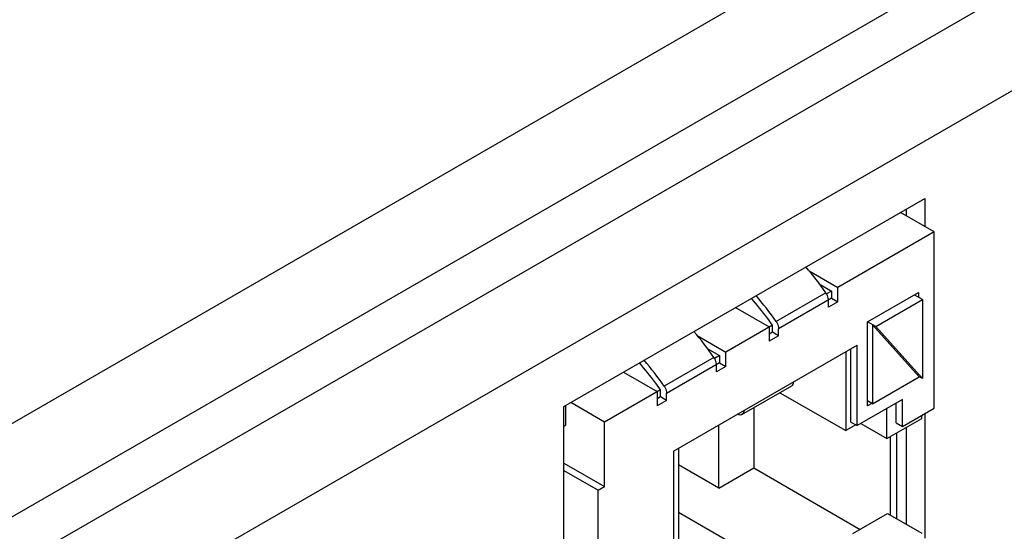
# Model space of a CAD drawing. Header units: inches. Extents: x 0 to 34, y 0 to 22.
# Tile 28 of 101: x 3.8 to 4.639, y 17.241 to 17.677. Entities that reach past the tile are written whole.
import ezdxf

# ---------------------------------------------------------------- set-up
doc = ezdxf.new("R2010")
doc.units = ezdxf.units.IN
doc.header["$LTSCALE"] = 1.87
doc.header["$MEASUREMENT"] = 0
doc.layers.get('0').update_dxf_attribs({"linetype": 'CONTINUOUS'})

msp = doc.modelspace()

# ---------------------------------------------------------------- linework, layer by layer
at = {"color": 3, "linetype": 'CONTINUOUS'}
for p, q in [((3.60839, 17.22597), (5.10938, 18.09262)), ((3.62864, 17.15782), (5.12963, 18.02448)), ((3.52223, 17.05342), (5.13998, 17.9876)), ((3.55935, 16.98913), (5.17711, 17.9233)), ((4.26395, 17.34701), (4.57152, 17.52462)), ((4.57152, 17.52462), (4.57152, 17.50078)), ((4.26395, 16.56932), (4.26395, 17.34701)), ((4.57152, 17.3411), (4.57152, 17.23471))]:
    msp.add_line(p, q, dxfattribs=at)
at = {"color": 7, "linetype": 'CONTINUOUS'}
for p, q in [((4.57961, 17.49611), (4.55088, 17.5127)), ((4.55561, 17.51543), (4.55561, 17.50996)), ((4.57961, 17.49611), (4.49741, 17.44864)), ((4.57961, 17.34577), (4.57961, 17.49611)), ((4.47305, 17.46271), (4.49741, 17.44864)), ((4.48145, 17.45174), (4.49211, 17.44558)), ((4.48733, 17.44405), (4.44491, 17.41956)), ((4.49211, 17.44558), (4.48786, 17.44313)), ((4.49211, 17.44558), (4.49211, 17.43946)), ((4.49741, 17.4364), (4.49741, 17.44864)), ((4.52286, 17.41925), (4.56635, 17.44436)), ((4.56953, 17.43824), (4.56264, 17.44222)), ((4.56635, 17.44436), (4.56635, 17.44008)), ((4.49211, 17.43946), (4.44703, 17.41343)), ((4.48945, 17.4318), (4.48945, 17.43793)), ((4.49741, 17.4364), (4.48945, 17.4318)), ((4.49211, 17.43946), (4.49741, 17.4364)), ((4.52976, 17.41527), (4.56953, 17.43824)), ((4.56953, 17.43824), (4.56953, 17.37088)), ((4.41035, 17.43155), (4.43907, 17.41496)), ((4.52976, 17.41527), (4.52286, 17.41925)), ((4.52286, 17.34761), (4.52286, 17.41925)), ((4.44172, 17.41649), (4.40195, 17.39353)), ((4.43907, 17.41496), (4.43907, 17.40272)), ((4.44172, 17.41037), (4.43907, 17.40884)), ((4.44172, 17.41037), (4.44172, 17.41649)), ((4.44703, 17.40731), (4.44172, 17.41037)), ((4.44703, 17.40731), (4.44703, 17.41343)), ((4.56688, 17.37241), (4.52711, 17.4168)), ((4.52711, 17.4168), (4.52711, 17.34944)), ((4.56953, 17.37088), (4.52976, 17.41527)), ((4.37759, 17.40759), (4.40195, 17.39353)), ((4.44703, 17.40731), (4.43907, 17.40272)), ((4.3574, 17.30902), (4.51385, 17.39935)), ((4.38599, 17.39662), (4.39665, 17.39047)), ((4.40195, 17.38128), (4.40195, 17.39353)), ((4.5043, 17.39384), (4.5043, 17.32648)), ((4.50855, 17.33383), (4.50855, 17.39629)), ((4.51385, 17.33077), (4.51385, 17.39935)), ((4.39187, 17.38893), (4.34945, 17.36444)), ((4.39665, 17.38434), (4.35157, 17.35831)), ((4.39665, 17.39047), (4.3924, 17.38802)), ((4.39665, 17.39047), (4.39665, 17.38434)), ((4.39665, 17.38434), (4.40195, 17.38128)), ((4.31489, 17.37643), (4.34361, 17.35985)), ((4.39399, 17.37669), (4.39399, 17.38281)), ((4.40195, 17.38128), (4.39399, 17.37669)), ((4.52711, 17.34944), (4.56688, 17.37241)), ((4.56953, 17.37088), (4.56688, 17.37241)), ((4.34626, 17.36138), (4.29853, 17.33382)), ((4.34361, 17.35985), (4.34361, 17.3476)), ((4.34626, 17.35525), (4.34626, 17.36138)), ((4.35157, 17.35219), (4.35157, 17.35831)), ((4.41578, 17.34019), (4.4582, 17.36469)), ((4.44817, 17.35889), (4.5043, 17.32648)), ((4.29853, 17.33382), (4.26982, 17.3504)), ((4.34626, 17.35525), (4.34361, 17.35372)), ((4.35157, 17.35219), (4.34361, 17.3476)), ((4.35157, 17.35219), (4.34626, 17.35525)), ((4.55256, 17.35312), (4.51385, 17.33077)), ((4.52711, 17.34944), (4.52286, 17.35189)), ((4.54726, 17.33322), (4.54726, 17.35006)), ((4.55256, 17.33016), (4.55256, 17.35312)), ((4.26565, 17.33137), (4.26565, 17.34799)), ((4.42581, 17.34598), (4.42581, 17.29465)), ((4.52658, 17.34975), (4.52286, 17.34761)), ((4.5393, 17.31975), (4.5393, 17.34547)), ((4.55256, 17.33016), (4.57961, 17.34577)), ((4.29853, 17.27871), (4.29853, 17.33382)), ((4.41308, 17.34007), (4.41189, 17.34048)), ((4.50855, 17.33383), (4.51385, 17.33077)), ((4.5393, 17.31975), (4.569, 17.33689)), ((4.54726, 17.33322), (4.55256, 17.33016)), ((4.569, 17.33689), (4.569, 17.33965)), ((4.26395, 17.33038), (4.26565, 17.33137)), ((4.39612, 17.2775), (4.39612, 17.33137)), ((4.51279, 17.33138), (4.5043, 17.32648)), ((4.51703, 17.33261), (4.5393, 17.31975)), ((4.54779, 17.25117), (4.54779, 17.32465)), ((4.55561, 17.32916), (4.55561, 17.24665)), ((4.54249, 17.25423), (4.54249, 17.32158)), ((4.3574, 17.30902), (4.3574, 17.01019)), ((4.36164, 17.31147), (4.36164, 17.02458)), ((4.26395, 17.29868), (4.29853, 17.27871)), ((4.26395, 17.29255), (4.29323, 17.27564)), ((4.39612, 17.2775), (4.36164, 17.29741)), ((4.39612, 17.2775), (4.42581, 17.29465)), ((4.42581, 17.29465), (4.5165, 17.24229)), ((4.29323, 17.27564), (4.29853, 17.27871)), ((4.29323, 16.63267), (4.29323, 17.27564)), ((4.36164, 17.25699), (4.5043, 17.17462)), ((4.51014, 17.23861), (4.53983, 17.25576)), ((4.53983, 17.25576), (4.569, 17.23892))]:
    msp.add_line(p, q, dxfattribs=at)
for centre, radius, start, end in [((4.27355, 17.29603), 0.26003, 34.6987, 40.87063), ((4.23403, 17.27379), 0.25635, 34.65441, 40.91438), ((4.17809, 17.24091), 0.26003, 34.69871, 40.86939), ((4.13857, 17.21867), 0.25635, 34.65444, 40.91312)]:
    msp.add_arc(centre, radius, start, end, dxfattribs=at)
for points, knots in [([(4.48945, 17.43793), (4.48945, 17.43843), (4.48922, 17.4406), (4.48829, 17.44267), (4.48733, 17.44405)], [0, 0, 0, 0, 0.228766, 1, 1, 1, 1]), ([(4.44172, 17.41649), (4.44033, 17.41851), (4.43468, 17.42641), (4.42857, 17.43399), (4.42376, 17.43942)], [0, 0, 0, 0, 0.252687, 1, 1, 1, 1]), ([(4.44491, 17.41956), (4.44523, 17.41908), (4.44635, 17.41721), (4.44703, 17.41503), (4.44703, 17.41343)], [0, 0, 0, 0, 0.265498, 1, 1, 1, 1]), ([(4.34626, 17.36138), (4.34487, 17.36339), (4.33922, 17.3713), (4.33312, 17.37887), (4.3283, 17.3843)], [0, 0, 0, 0, 0.252686, 1, 1, 1, 1]), ([(4.39399, 17.38281), (4.39399, 17.38331), (4.39376, 17.38549), (4.39283, 17.38755), (4.39187, 17.38893)], [0, 0, 0, 0, 0.228766, 1, 1, 1, 1]), ([(4.4582, 17.36469), (4.45871, 17.36498), (4.45958, 17.36607), (4.45975, 17.3674), (4.45975, 17.36812)], [0, 0, 0, 0, 0.449127, 1, 1, 1, 1]), ([(4.34945, 17.36444), (4.34978, 17.36396), (4.35089, 17.3621), (4.35157, 17.35991), (4.35157, 17.35831)], [0, 0, 0, 0, 0.265498, 1, 1, 1, 1]), ([(4.41733, 17.34362), (4.41733, 17.34291), (4.41715, 17.34157), (4.41628, 17.34048), (4.41578, 17.34019)], [0, 0, 0, 0, 0.550873, 1, 1, 1, 1]), ([(4.41578, 17.34019), (4.4154, 17.33997), (4.41447, 17.33973), (4.41355, 17.33991), (4.41308, 17.34007)], [0, 0, 0, 0, 0.466914, 1, 1, 1, 1])]:
    msp.add_open_spline(points, degree=3, knots=knots, dxfattribs=at)

doc.saveas('drawing.dxf')
